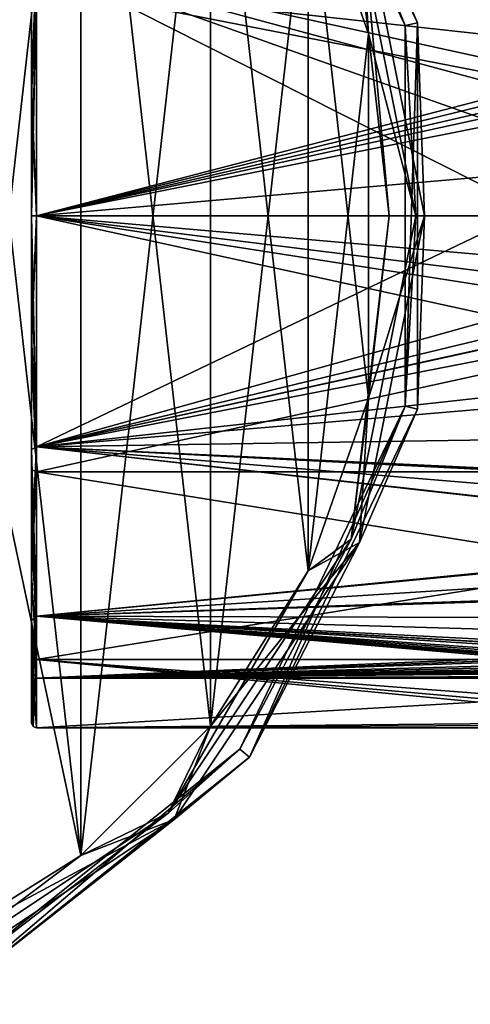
# Model space of a CAD drawing. Header units: millimetres. Extents: x -143 to 143, y -35 to 35.
# Tile 146 of 176: x 93 to 111, y -32 to 8. Entities that reach past the tile are written whole.
import ezdxf

# ---------------------------------------------------------------- set-up
doc = ezdxf.new("R2010")
doc.units = ezdxf.units.MM
doc.header["$LTSCALE"] = 65.185185
for name, color, linetype in [('1374', 7, 'CONTINUOUS'), ('1535', 7, 'CONTINUOUS'), ('1536', 7, 'CONTINUOUS'), ('1537', 7, 'CONTINUOUS'), ('1538', 7, 'CONTINUOUS'), ('1569', 7, 'CONTINUOUS'), ('1570', 7, 'CONTINUOUS'), ('1571', 7, 'CONTINUOUS'), ('1572', 7, 'CONTINUOUS'), ('632', 7, 'CONTINUOUS'), ('635', 7, 'CONTINUOUS'), ('641', 7, 'CONTINUOUS'), ('642', 7, 'CONTINUOUS'), ('643', 7, 'CONTINUOUS'), ('644', 7, 'CONTINUOUS'), ('645', 7, 'CONTINUOUS')]:
    doc.layers.add(name, color=color, linetype=linetype)

msp = doc.modelspace()

# ---------------------------------------------------------------- linework, layer by layer
at = {"layer": '1374', "color": 7, "linetype": 'CONTINUOUS', "true_color": 0xe0f2ff}
for points in [[(93.45, 5.256, 19.608), (93.45, 10.153, 17.578), (93.45, -5.256, 19.608), (93.45, 5.256, 19.608)], [(93.45, -5.256, 19.608), (93.45, 10.153, 17.578), (93.45, 0, 18.7), (93.45, -5.256, 19.608)], [(93.45, 0, 18.7), (93.45, 10.153, 17.578), (93.45, 4.842, 18.062), (93.45, 0, 18.7)], [(93.45, 4.842, 18.062), (93.45, 10.153, 17.578), (93.45, 9.353, 16.193), (93.45, 4.842, 18.062)], [(93.45, 10.153, -17.578), (93.45, 5.256, -19.608), (93.45, 4.842, -18.062), (93.45, 10.153, -17.578)], [(93.45, 9.353, -16.193), (93.45, 10.153, -17.578), (93.45, 4.842, -18.062), (93.45, 9.353, -16.193)], [(93.45, 0, 20.3), (93.45, 5.256, 19.608), (93.45, -5.256, 19.608), (93.45, 0, 20.3)], [(93.45, -5.256, -19.608), (93.45, -10.153, -17.578), (93.45, 5.256, -19.608), (93.45, -5.256, -19.608)], [(93.45, 5.256, -19.608), (93.45, -10.153, -17.578), (93.45, 0, -18.7), (93.45, 5.256, -19.608)], [(93.45, 0, -20.3), (93.45, -5.256, -19.608), (93.45, 5.256, -19.608), (93.45, 0, -20.3)], [(93.45, 4.842, -18.062), (93.45, 5.256, -19.608), (93.45, 0, -18.7), (93.45, 4.842, -18.062)], [(93.45, 0, -18.7), (93.45, -10.153, -17.578), (93.45, -4.842, -18.062), (93.45, 0, -18.7)], [(93.45, -4.842, 18.062), (93.45, -5.256, 19.608), (93.45, 0, 18.7), (93.45, -4.842, 18.062)], [(93.45, -10.153, 17.578), (93.45, -5.256, 19.608), (93.45, -4.842, 18.062), (93.45, -10.153, 17.578)], [(93.45, -9.353, 16.193), (93.45, -10.153, 17.578), (93.45, -4.842, 18.062), (93.45, -9.353, 16.193)], [(93.45, -4.842, -18.062), (93.45, -10.153, -17.578), (93.45, -9.353, -16.193), (93.45, -4.842, -18.062)], [(93.45, -14.358, 14.35), (93.45, -10.153, 17.578), (93.45, -9.353, 16.193), (93.45, -14.358, 14.35)], [(93.45, -13.227, 13.219), (93.45, -14.358, 14.35), (93.45, -9.353, 16.193), (93.45, -13.227, 13.219)], [(93.45, -10.153, -17.578), (93.45, -14.358, -14.35), (93.45, -9.353, -16.193), (93.45, -10.153, -17.578)], [(93.45, -9.353, -16.193), (93.45, -14.358, -14.35), (93.45, -13.227, -13.219), (93.45, -9.353, -16.193)], [(93.45, -17.584, 10.143), (93.45, -14.358, 14.35), (93.45, -13.227, 13.219), (93.45, -17.584, 10.143)], [(93.45, -16.199, 9.343), (93.45, -17.584, 10.143), (93.45, -13.227, 13.219), (93.45, -16.199, 9.343)], [(93.45, -14.358, -14.35), (93.45, -17.584, -10.143), (93.45, -13.227, -13.219), (93.45, -14.358, -14.35)], [(93.45, -13.227, -13.219), (93.45, -17.584, -10.143), (93.45, -16.199, -9.343), (93.45, -13.227, -13.219)], [(93.45, -18.7), (93.45, -17.584, 10.143), (93.45, -16.199, 9.343), (93.45, -18.7)], [(93.45, -17.584, -10.143), (93.45, -20.3), (93.45, -16.199, -9.343), (93.45, -17.584, -10.143)], [(93.45, -20.3), (93.45, -18.7), (93.45, -16.199, -9.343), (93.45, -20.3)], [(93.45, -20.3), (93.45, -17.584, 10.143), (93.45, -18.7), (93.45, -20.3)]]:
    msp.add_3dface(points, dxfattribs=at)
at = {"layer": '1535', "color": 7, "linetype": 'CONTINUOUS', "true_color": 0xe0f2ff}
for points in [[(114.998, 2.652, -20.328), (113.9, 0, -20.5), (93.65, 10.25, -17.754), (114.998, 2.652, -20.328)], [(93.65, 10.25, -17.754), (113.9, 0, -20.5), (93.65, 0, -20.5), (93.65, 10.25, -17.754)], [(117.65, 3.75, -20.154), (114.998, 2.652, -20.328), (93.65, 10.25, -17.754), (117.65, 3.75, -20.154)], [(117.65, 3.75, -20.154), (93.65, 10.25, -17.754), (140.45, 0, -20.5), (117.65, 3.75, -20.154)], [(140.45, 0, -20.5), (93.65, 10.25, -17.754), (140.45, 10.25, -17.754), (140.45, 0, -20.5)], [(113.9, 0, -20.5), (114.998, -2.652, -20.328), (93.65, 0, -20.5), (113.9, 0, -20.5)], [(114.998, -2.652, -20.328), (117.65, -3.75, -20.154), (93.65, 0, -20.5), (114.998, -2.652, -20.328)], [(93.65, 0, -20.5), (117.65, -3.75, -20.154), (140.45, -10.25, -17.754), (93.65, 0, -20.5)], [(93.65, -10.25, -17.754), (93.65, 0, -20.5), (140.45, -10.25, -17.754), (93.65, -10.25, -17.754)], [(93.65, -17.754, -10.25), (93.65, -10.25, -17.754), (140.45, -17.754, -10.25), (93.65, -17.754, -10.25)], [(140.45, -17.754, -10.25), (93.65, -10.25, -17.754), (140.45, -10.25, -17.754), (140.45, -17.754, -10.25)], [(93.65, -20.5), (93.65, -17.754, -10.25), (121.95, -20.5), (93.65, -20.5)], [(121.95, -20.5), (93.65, -17.754, -10.25), (122.975, -20.35, -2.475), (121.95, -20.5)], [(122.975, -20.35, -2.475), (93.65, -17.754, -10.25), (125.45, -20.199, -3.5), (122.975, -20.35, -2.475)], [(125.45, -20.199, -3.5), (93.65, -17.754, -10.25), (140.45, -17.754, -10.25), (125.45, -20.199, -3.5)]]:
    msp.add_3dface(points, dxfattribs=at)
at = {"layer": '1536', "color": 7, "linetype": 'CONTINUOUS', "true_color": 0xe0f2ff}
for points in [[(93.65, 10.25, 17.754), (93.65, 0, 20.5), (140.45, 10.25, 17.754), (93.65, 10.25, 17.754)], [(140.45, 10.25, 17.754), (93.65, 0, 20.5), (140.45, 0, 20.5), (140.45, 10.25, 17.754)], [(93.65, 0, 20.5), (93.65, -10.25, 17.754), (140.45, 0, 20.5), (93.65, 0, 20.5)], [(140.45, 0, 20.5), (93.65, -10.25, 17.754), (140.45, -10.25, 17.754), (140.45, 0, 20.5)], [(93.65, -10.25, 17.754), (93.65, -17.754, 10.25), (140.45, -10.25, 17.754), (93.65, -10.25, 17.754)], [(140.45, -10.25, 17.754), (93.65, -17.754, 10.25), (140.45, -17.754, 10.25), (140.45, -10.25, 17.754)], [(93.65, -17.754, 10.25), (93.65, -20.5), (140.45, -17.754, 10.25), (93.65, -17.754, 10.25)], [(140.45, -17.754, 10.25), (93.65, -20.5), (125.45, -20.199, 3.5), (140.45, -17.754, 10.25)], [(125.45, -20.199, 3.5), (93.65, -20.5), (122.975, -20.35, 2.475), (125.45, -20.199, 3.5)], [(93.65, -20.5), (121.95, -20.5), (122.975, -20.35, 2.475), (93.65, -20.5)]]:
    msp.add_3dface(points, dxfattribs=at)
at = {"layer": '1537', "color": 7, "linetype": 'CONTINUOUS', "true_color": 0xe0f2ff}
for points in [[(113.95, 5.286, -17.729), (140.45, 8.525, -16.419), (93.65, 9.25, -16.021), (113.95, 5.286, -17.729)], [(93.65, 0, -18.5), (113.95, 5.286, -17.729), (93.65, 9.25, -16.021), (93.65, 0, -18.5)], [(113.439, 4.885, -17.843), (113.95, 5.286, -17.729), (93.65, 0, -18.5), (113.439, 4.885, -17.843)], [(113.149, 4.532, -17.936), (113.439, 4.885, -17.843), (93.65, 0, -18.5), (113.149, 4.532, -17.936)], [(112.95, 3.857, -18.093), (113.149, 4.532, -17.936), (93.65, 0, -18.5), (112.95, 3.857, -18.093)], [(112.95, 0, -18.5), (112.95, 3.857, -18.093), (93.65, 0, -18.5), (112.95, 0, -18.5)], [(112.95, -3.857, -18.093), (112.95, 0, -18.5), (93.65, -9.25, -16.021), (112.95, -3.857, -18.093)], [(93.65, -9.25, -16.021), (112.95, 0, -18.5), (93.65, 0, -18.5), (93.65, -9.25, -16.021)], [(113.151, -4.536, -17.935), (112.95, -3.857, -18.093), (93.65, -9.25, -16.021), (113.151, -4.536, -17.935)], [(113.441, -4.887, -17.843), (113.151, -4.536, -17.935), (93.65, -9.25, -16.021), (113.441, -4.887, -17.843)], [(113.46, -4.904, -17.838), (113.441, -4.887, -17.843), (93.65, -9.25, -16.021), (113.46, -4.904, -17.838)], [(113.95, -5.286, -17.729), (113.46, -4.904, -17.838), (93.65, -9.25, -16.021), (113.95, -5.286, -17.729)], [(140.45, -5.286, -17.729), (113.95, -5.286, -17.729), (93.65, -9.25, -16.021), (140.45, -5.286, -17.729)], [(140.45, -8.525, -16.419), (140.45, -5.286, -17.729), (93.65, -9.25, -16.021), (140.45, -8.525, -16.419)], [(140.45, -11.459, -14.524), (140.45, -8.525, -16.419), (93.65, -9.25, -16.021), (140.45, -11.459, -14.524)], [(93.65, -16.021, -9.25), (140.45, -11.459, -14.524), (93.65, -9.25, -16.021), (93.65, -16.021, -9.25)], [(140.2, -11.525, -14.471), (140.45, -11.459, -14.524), (93.65, -16.021, -9.25), (140.2, -11.525, -14.471)], [(139.95, -11.591, -14.419), (140.2, -11.525, -14.471), (93.65, -16.021, -9.25), (139.95, -11.591, -14.419)], [(139.95, -13.081, -13.081), (139.95, -11.591, -14.419), (93.65, -16.021, -9.25), (139.95, -13.081, -13.081)], [(139.95, -14.419, -11.591), (139.95, -13.081, -13.081), (93.65, -16.021, -9.25), (139.95, -14.419, -11.591)], [(140.2, -14.471, -11.525), (139.95, -14.419, -11.591), (93.65, -16.021, -9.25), (140.2, -14.471, -11.525)], [(140.45, -14.524, -11.459), (140.2, -14.471, -11.525), (93.65, -16.021, -9.25), (140.45, -14.524, -11.459)], [(140.45, -16.155, -9.015), (140.45, -14.524, -11.459), (93.65, -16.021, -9.25), (140.45, -16.155, -9.015)], [(119.95, -17.379, -6.343), (140.45, -16.155, -9.015), (93.65, -16.021, -9.25), (119.95, -17.379, -6.343)], [(93.65, -18.5), (119.95, -17.379, -6.343), (93.65, -16.021, -9.25), (93.65, -18.5)], [(119.439, -17.517, -5.95), (119.95, -17.379, -6.343), (93.65, -18.5), (119.439, -17.517, -5.95)], [(119.149, -17.631, -5.603), (119.439, -17.517, -5.95), (93.65, -18.5), (119.149, -17.631, -5.603)], [(118.95, -17.829, -4.939), (119.149, -17.631, -5.603), (93.65, -18.5), (118.95, -17.829, -4.939)], [(118.95, -17.938, -4.526), (118.95, -17.829, -4.939), (93.65, -18.5), (118.95, -17.938, -4.526)], [(118.95, -18.037, -4.111), (118.95, -17.938, -4.526), (93.65, -18.5), (118.95, -18.037, -4.111)], [(119.029, -18.124, -3.71), (118.95, -18.037, -4.111), (93.65, -18.5), (119.029, -18.124, -3.71)], [(119.252, -18.19, -3.375), (119.029, -18.124, -3.71), (93.65, -18.5), (119.252, -18.19, -3.375)], [(119.95, -18.241, -3.083), (119.252, -18.19, -3.375), (93.65, -18.5), (119.95, -18.241, -3.083)], [(123.794, -18.241, -3.083), (119.95, -18.241, -3.083), (93.65, -18.5), (123.794, -18.241, -3.083)], [(122.442, -18.413, -1.789), (123.794, -18.241, -3.083), (93.65, -18.5), (122.442, -18.413, -1.789)], [(121.95, -18.5), (122.442, -18.413, -1.789), (93.65, -18.5), (121.95, -18.5)]]:
    msp.add_3dface(points, dxfattribs=at)
at = {"layer": '1538', "color": 7, "linetype": 'CONTINUOUS', "true_color": 0xe0f2ff}
for points in [[(140.45, 4.085, 18.043), (93.65, 9.25, 16.021), (140.45, 11.459, 14.524), (140.45, 4.085, 18.043)], [(93.65, 0, 18.5), (93.65, 9.25, 16.021), (140.45, 4.085, 18.043), (93.65, 0, 18.5)], [(140.45, -4.085, 18.043), (93.65, 0, 18.5), (140.45, 4.085, 18.043), (140.45, -4.085, 18.043)], [(93.65, -9.25, 16.021), (93.65, 0, 18.5), (140.45, -4.085, 18.043), (93.65, -9.25, 16.021)], [(140.45, -11.459, 14.524), (93.65, -9.25, 16.021), (140.45, -4.085, 18.043), (140.45, -11.459, 14.524)], [(93.65, -16.021, 9.25), (93.65, -9.25, 16.021), (140.45, -14.524, 11.459), (93.65, -16.021, 9.25)], [(140.45, -14.524, 11.459), (93.65, -9.25, 16.021), (140.2, -14.471, 11.525), (140.45, -14.524, 11.459)], [(140.2, -14.471, 11.525), (93.65, -9.25, 16.021), (139.95, -14.419, 11.591), (140.2, -14.471, 11.525)], [(139.95, -14.419, 11.591), (93.65, -9.25, 16.021), (139.95, -13.081, 13.081), (139.95, -14.419, 11.591)], [(139.95, -13.081, 13.081), (93.65, -9.25, 16.021), (139.95, -11.591, 14.419), (139.95, -13.081, 13.081)], [(139.95, -11.591, 14.419), (93.65, -9.25, 16.021), (140.2, -11.525, 14.471), (139.95, -11.591, 14.419)], [(140.2, -11.525, 14.471), (93.65, -9.25, 16.021), (140.45, -11.459, 14.524), (140.2, -11.525, 14.471)], [(140.45, -16.155, 9.015), (93.65, -16.021, 9.25), (140.45, -14.524, 11.459), (140.45, -16.155, 9.015)], [(121.95, -18.5), (93.65, -18.5), (93.65, -16.021, 9.25), (121.95, -18.5)], [(121.95, -18.5), (93.65, -16.021, 9.25), (122.442, -18.413, 1.789), (121.95, -18.5)], [(122.442, -18.413, 1.789), (93.65, -16.021, 9.25), (119.95, -18.241, 3.083), (122.442, -18.413, 1.789)], [(119.95, -18.241, 3.083), (93.65, -16.021, 9.25), (119.253, -18.19, 3.374), (119.95, -18.241, 3.083)], [(119.253, -18.19, 3.374), (93.65, -16.021, 9.25), (119.03, -18.124, 3.709), (119.253, -18.19, 3.374)], [(119.03, -18.124, 3.709), (93.65, -16.021, 9.25), (118.95, -18.037, 4.111), (119.03, -18.124, 3.709)], [(118.95, -18.037, 4.111), (93.65, -16.021, 9.25), (118.95, -17.938, 4.526), (118.95, -18.037, 4.111)], [(118.95, -17.938, 4.526), (93.65, -16.021, 9.25), (118.95, -17.829, 4.939), (118.95, -17.938, 4.526)], [(118.95, -17.829, 4.939), (93.65, -16.021, 9.25), (119.151, -17.63, 5.607), (118.95, -17.829, 4.939)], [(119.151, -17.63, 5.607), (93.65, -16.021, 9.25), (119.441, -17.516, 5.952), (119.151, -17.63, 5.607)], [(119.441, -17.516, 5.952), (93.65, -16.021, 9.25), (119.46, -17.511, 5.969), (119.441, -17.516, 5.952)], [(119.46, -17.511, 5.969), (93.65, -16.021, 9.25), (119.95, -17.379, 6.343), (119.46, -17.511, 5.969)], [(119.95, -17.379, 6.343), (93.65, -16.021, 9.25), (140.45, -17.379, 6.343), (119.95, -17.379, 6.343)], [(140.45, -17.379, 6.343), (93.65, -16.021, 9.25), (140.45, -16.155, 9.015), (140.45, -17.379, 6.343)]]:
    msp.add_3dface(points, dxfattribs=at)
at = {"layer": '1569', "color": 7, "linetype": 'CONTINUOUS', "true_color": 0xe0f2ff}
for points in [[(93.45, 10.153, 17.578), (93.45, 5.256, 19.608), (93.65, 10.25, 17.754), (93.45, 10.153, 17.578)], [(93.45, 5.256, 19.608), (93.45, 0, 20.3), (93.65, 10.25, 17.754), (93.45, 5.256, 19.608)], [(93.45, 0, 20.3), (93.65, 0, 20.5), (93.65, 10.25, 17.754), (93.45, 0, 20.3)], [(93.45, 0, 20.3), (93.45, -5.256, 19.608), (93.65, 0, 20.5), (93.45, 0, 20.3)], [(93.45, -5.256, 19.608), (93.65, -10.25, 17.754), (93.65, 0, 20.5), (93.45, -5.256, 19.608)], [(93.45, -5.256, 19.608), (93.45, -10.153, 17.578), (93.65, -10.25, 17.754), (93.45, -5.256, 19.608)], [(93.45, -10.153, 17.578), (93.45, -14.358, 14.35), (93.65, -10.25, 17.754), (93.45, -10.153, 17.578)], [(93.45, -14.358, 14.35), (93.65, -17.754, 10.25), (93.65, -10.25, 17.754), (93.45, -14.358, 14.35)], [(93.45, -14.358, 14.35), (93.45, -17.584, 10.143), (93.65, -17.754, 10.25), (93.45, -14.358, 14.35)], [(93.45, -17.584, 10.143), (93.45, -20.3), (93.65, -17.754, 10.25), (93.45, -17.584, 10.143)], [(93.65, -17.754, 10.25), (93.45, -20.3), (93.509, -20.441), (93.65, -17.754, 10.25)], [(93.65, -20.5), (93.65, -17.754, 10.25), (93.509, -20.441), (93.65, -20.5)]]:
    msp.add_3dface(points, dxfattribs=at)
at = {"layer": '1570', "color": 7, "linetype": 'CONTINUOUS', "true_color": 0xe0f2ff}
for points in [[(93.45, 5.256, -19.608), (93.45, 10.153, -17.578), (93.65, 10.25, -17.754), (93.45, 5.256, -19.608)], [(93.45, 5.256, -19.608), (93.65, 10.25, -17.754), (93.65, 0, -20.5), (93.45, 5.256, -19.608)], [(93.45, 0, -20.3), (93.45, 5.256, -19.608), (93.65, 0, -20.5), (93.45, 0, -20.3)], [(93.45, -5.256, -19.608), (93.45, 0, -20.3), (93.65, -10.25, -17.754), (93.45, -5.256, -19.608)], [(93.45, 0, -20.3), (93.65, 0, -20.5), (93.65, -10.25, -17.754), (93.45, 0, -20.3)], [(93.45, -10.153, -17.578), (93.45, -5.256, -19.608), (93.65, -10.25, -17.754), (93.45, -10.153, -17.578)], [(93.45, -14.358, -14.35), (93.45, -10.153, -17.578), (93.65, -17.754, -10.25), (93.45, -14.358, -14.35)], [(93.45, -10.153, -17.578), (93.65, -10.25, -17.754), (93.65, -17.754, -10.25), (93.45, -10.153, -17.578)], [(93.45, -17.584, -10.143), (93.45, -14.358, -14.35), (93.65, -17.754, -10.25), (93.45, -17.584, -10.143)], [(93.45, -20.3), (93.45, -17.584, -10.143), (93.509, -20.441), (93.45, -20.3)], [(93.45, -17.584, -10.143), (93.65, -17.754, -10.25), (93.65, -20.5), (93.45, -17.584, -10.143)], [(93.45, -17.584, -10.143), (93.65, -20.5), (93.509, -20.441), (93.45, -17.584, -10.143)]]:
    msp.add_3dface(points, dxfattribs=at)
at = {"layer": '1571', "color": 7, "linetype": 'CONTINUOUS', "true_color": 0xe0f2ff}
for points in [[(93.45, 4.842, 18.062), (93.45, 9.353, 16.193), (93.65, 9.25, 16.021), (93.45, 4.842, 18.062)], [(93.45, 4.842, 18.062), (93.65, 9.25, 16.021), (93.65, 0, 18.5), (93.45, 4.842, 18.062)], [(93.45, 0, 18.7), (93.45, 4.842, 18.062), (93.65, 0, 18.5), (93.45, 0, 18.7)], [(93.45, 0, 18.7), (93.65, 0, 18.5), (93.65, -9.25, 16.021), (93.45, 0, 18.7)], [(93.45, -4.842, 18.062), (93.45, 0, 18.7), (93.65, -9.25, 16.021), (93.45, -4.842, 18.062)], [(93.45, -9.353, 16.193), (93.45, -4.842, 18.062), (93.65, -9.25, 16.021), (93.45, -9.353, 16.193)], [(93.45, -9.353, 16.193), (93.65, -9.25, 16.021), (93.65, -16.021, 9.25), (93.45, -9.353, 16.193)], [(93.45, -13.227, 13.219), (93.45, -9.353, 16.193), (93.65, -16.021, 9.25), (93.45, -13.227, 13.219)], [(93.45, -16.199, 9.343), (93.45, -13.227, 13.219), (93.65, -16.021, 9.25), (93.45, -16.199, 9.343)], [(93.65, -18.5), (93.45, -16.199, 9.343), (93.65, -16.021, 9.25), (93.65, -18.5)], [(93.45, -18.7), (93.45, -16.199, 9.343), (93.509, -18.559), (93.45, -18.7)], [(93.45, -16.199, 9.343), (93.65, -18.5), (93.509, -18.559), (93.45, -16.199, 9.343)]]:
    msp.add_3dface(points, dxfattribs=at)
at = {"layer": '1572', "color": 7, "linetype": 'CONTINUOUS', "true_color": 0xe0f2ff}
for points in [[(93.45, 9.353, -16.193), (93.45, 4.842, -18.062), (93.65, 9.25, -16.021), (93.45, 9.353, -16.193)], [(93.45, 4.842, -18.062), (93.45, 0, -18.7), (93.65, 9.25, -16.021), (93.45, 4.842, -18.062)], [(93.45, 0, -18.7), (93.65, 0, -18.5), (93.65, 9.25, -16.021), (93.45, 0, -18.7)], [(93.45, 0, -18.7), (93.45, -4.842, -18.062), (93.65, 0, -18.5), (93.45, 0, -18.7)], [(93.45, -4.842, -18.062), (93.65, -9.25, -16.021), (93.65, 0, -18.5), (93.45, -4.842, -18.062)], [(93.45, -4.842, -18.062), (93.45, -9.353, -16.193), (93.65, -9.25, -16.021), (93.45, -4.842, -18.062)], [(93.45, -9.353, -16.193), (93.45, -13.227, -13.219), (93.65, -9.25, -16.021), (93.45, -9.353, -16.193)], [(93.45, -13.227, -13.219), (93.65, -16.021, -9.25), (93.65, -9.25, -16.021), (93.45, -13.227, -13.219)], [(93.45, -13.227, -13.219), (93.45, -16.199, -9.343), (93.65, -16.021, -9.25), (93.45, -13.227, -13.219)], [(93.45, -16.199, -9.343), (93.45, -18.7), (93.65, -16.021, -9.25), (93.45, -16.199, -9.343)], [(93.65, -16.021, -9.25), (93.45, -18.7), (93.509, -18.559), (93.65, -16.021, -9.25)], [(93.65, -18.5), (93.65, -16.021, -9.25), (93.509, -18.559), (93.65, -18.5)]]:
    msp.add_3dface(points, dxfattribs=at)
at = {"layer": '632', "color": 7, "linetype": 'CONTINUOUS', "true_color": 0xe0f2ff}
for points in [[(101.778, 21.354, -79.5), (102.169, 21.666, -79.5), (108.391, 7.621, -79.5), (101.778, 21.354, -79.5)], [(102.169, 21.666, -79.5), (108.879, 7.733, -79.5), (108.391, 7.621, -79.5), (102.169, 21.666, -79.5)], [(108.879, 7.733, -79.5), (108.879, -7.733, -79.5), (108.391, -7.621, -79.5), (108.879, 7.733, -79.5)], [(108.391, 7.621, -79.5), (108.879, 7.733, -79.5), (108.391, -7.621, -79.5), (108.391, 7.621, -79.5)], [(108.391, -7.621, -79.5), (102.169, -21.666, -79.5), (101.778, -21.354, -79.5), (108.391, -7.621, -79.5)], [(108.879, -7.733, -79.5), (102.169, -21.666, -79.5), (108.391, -7.621, -79.5), (108.879, -7.733, -79.5)], [(101.778, -21.354, -79.5), (90.078, -31.309, -79.5), (89.861, -30.858, -79.5), (101.778, -21.354, -79.5)], [(102.169, -21.666, -79.5), (90.078, -31.309, -79.5), (101.778, -21.354, -79.5), (102.169, -21.666, -79.5)]]:
    msp.add_3dface(points, dxfattribs=at)
at = {"layer": '635', "color": 7, "linetype": 'CONTINUOUS', "true_color": 0xe0f2ff}
for points in [[(95.416, 25.607, -55), (89.205, -29.509, -55), (89.205, 29.509, -55), (95.416, 25.607, -55)], [(95.416, -25.607, -55), (89.205, -29.509, -55), (95.416, 25.607, -55), (95.416, -25.607, -55)], [(100.603, 20.422, -55), (95.416, -25.607, -55), (95.416, 25.607, -55), (100.603, 20.422, -55)], [(100.603, -20.422, -55), (95.416, -25.607, -55), (100.603, 20.422, -55), (100.603, -20.422, -55)], [(104.506, 14.211, -55), (100.603, -20.422, -55), (100.603, 20.422, -55), (104.506, 14.211, -55)], [(104.506, -14.211, -55), (100.603, -20.422, -55), (104.506, 14.211, -55), (104.506, -14.211, -55)], [(106.929, 7.289, -55), (104.506, -14.211, -55), (104.506, 14.211, -55), (106.929, 7.289, -55)], [(106.929, -7.289, -55), (104.506, -14.211, -55), (106.929, 7.289, -55), (106.929, -7.289, -55)], [(107.75, 0, -55), (106.929, -7.289, -55), (106.929, 7.289, -55), (107.75, 0, -55)]]:
    msp.add_3dface(points, dxfattribs=at)
at = {"layer": '641', "color": 7, "linetype": 'CONTINUOUS', "true_color": 0xe0f2ff}
for points in [[(95.416, 25.607, -54.5), (89.205, 29.509, -54.5), (95.416, -25.607, -54.5), (95.416, 25.607, -54.5)], [(95.416, -25.607, -54.5), (89.205, 29.509, -54.5), (90, 0, -54.5), (95.416, -25.607, -54.5)], [(100.603, 20.422, -54.5), (95.416, 25.607, -54.5), (100.603, -20.422, -54.5), (100.603, 20.422, -54.5)], [(100.603, -20.422, -54.5), (95.416, 25.607, -54.5), (95.416, -25.607, -54.5), (100.603, -20.422, -54.5)], [(104.506, 14.211, -54.5), (100.603, 20.422, -54.5), (104.506, -14.211, -54.5), (104.506, 14.211, -54.5)], [(104.506, -14.211, -54.5), (100.603, 20.422, -54.5), (100.603, -20.422, -54.5), (104.506, -14.211, -54.5)], [(106.929, 7.289, -54.5), (104.506, 14.211, -54.5), (106.929, -7.289, -54.5), (106.929, 7.289, -54.5)], [(106.929, -7.289, -54.5), (104.506, 14.211, -54.5), (104.506, -14.211, -54.5), (106.929, -7.289, -54.5)], [(107.75, 0, -54.5), (106.929, 7.289, -54.5), (106.929, -7.289, -54.5), (107.75, 0, -54.5)], [(89.205, -29.509, -54.5), (95.416, -25.607, -54.5), (90, 0, -54.5), (89.205, -29.509, -54.5)]]:
    msp.add_3dface(points, dxfattribs=at)
at = {"layer": '642', "color": 7, "linetype": 'CONTINUOUS', "true_color": 0xe0f2ff}
for points in [[(102.169, 21.666, -56.5), (106.564, 13.074, -55.086), (108.879, 7.733, -56.5), (102.169, 21.666, -56.5)], [(104.506, 14.211, -54.5), (106.929, 7.289, -54.5), (106.564, 13.074, -55.086), (104.506, 14.211, -54.5)], [(106.929, 7.289, -54.5), (107.75, 0, -54.5), (106.564, 13.074, -55.086), (106.929, 7.289, -54.5)], [(106.564, 13.074, -55.086), (107.75, 0, -54.5), (109.164, 0, -55.086), (106.564, 13.074, -55.086)], [(106.564, 13.074, -55.086), (109.164, 0, -55.086), (108.879, 7.733, -56.5), (106.564, 13.074, -55.086)], [(108.879, 7.733, -56.5), (109.164, 0, -55.086), (108.879, -7.733, -56.5), (108.879, 7.733, -56.5)], [(109.164, 0, -55.086), (106.929, -7.289, -54.5), (106.564, -13.074, -55.086), (109.164, 0, -55.086)], [(109.164, 0, -55.086), (106.564, -13.074, -55.086), (108.879, -7.733, -56.5), (109.164, 0, -55.086)], [(107.75, 0, -54.5), (106.929, -7.289, -54.5), (109.164, 0, -55.086), (107.75, 0, -54.5)], [(106.929, -7.289, -54.5), (104.506, -14.211, -54.5), (106.564, -13.074, -55.086), (106.929, -7.289, -54.5)], [(108.879, -7.733, -56.5), (106.564, -13.074, -55.086), (102.169, -21.666, -56.5), (108.879, -7.733, -56.5)], [(106.564, -13.074, -55.086), (100.603, -20.422, -54.5), (99.158, -24.158, -55.086), (106.564, -13.074, -55.086)], [(106.564, -13.074, -55.086), (99.158, -24.158, -55.086), (102.169, -21.666, -56.5), (106.564, -13.074, -55.086)], [(104.506, -14.211, -54.5), (100.603, -20.422, -54.5), (106.564, -13.074, -55.086), (104.506, -14.211, -54.5)], [(100.603, -20.422, -54.5), (95.416, -25.607, -54.5), (99.158, -24.158, -55.086), (100.603, -20.422, -54.5)], [(102.169, -21.666, -56.5), (99.158, -24.158, -55.086), (90.077, -31.309, -56.5), (102.169, -21.666, -56.5)], [(99.158, -24.158, -55.086), (89.205, -29.509, -54.5), (88.074, -31.564, -55.086), (99.158, -24.158, -55.086)], [(99.158, -24.158, -55.086), (88.074, -31.564, -55.086), (90.077, -31.309, -56.5), (99.158, -24.158, -55.086)], [(95.416, -25.607, -54.5), (89.205, -29.509, -54.5), (99.158, -24.158, -55.086), (95.416, -25.607, -54.5)]]:
    msp.add_3dface(points, dxfattribs=at)
at = {"layer": '643', "color": 7, "linetype": 'CONTINUOUS', "true_color": 0xe0f2ff}
for points in [[(108.879, 7.733, -79.5), (102.169, 21.666, -79.5), (108.879, 7.733, -56.5), (108.879, 7.733, -79.5)], [(102.169, 21.666, -79.5), (102.169, 21.666, -56.5), (108.879, 7.733, -56.5), (102.169, 21.666, -79.5)], [(108.879, -7.733, -79.5), (108.879, 7.733, -79.5), (108.879, -7.733, -56.5), (108.879, -7.733, -79.5)], [(108.879, 7.733, -79.5), (108.879, 7.733, -56.5), (108.879, -7.733, -56.5), (108.879, 7.733, -79.5)], [(102.169, -21.666, -79.5), (108.879, -7.733, -79.5), (102.169, -21.666, -56.5), (102.169, -21.666, -79.5)], [(108.879, -7.733, -79.5), (108.879, -7.733, -56.5), (102.169, -21.666, -56.5), (108.879, -7.733, -79.5)], [(90.078, -31.309, -79.5), (102.169, -21.666, -79.5), (90.077, -31.309, -56.5), (90.078, -31.309, -79.5)], [(102.169, -21.666, -79.5), (102.169, -21.666, -56.5), (90.077, -31.309, -56.5), (102.169, -21.666, -79.5)]]:
    msp.add_3dface(points, dxfattribs=at)
at = {"layer": '644', "color": 7, "linetype": 'CONTINUOUS', "true_color": 0xe0f2ff}
for points in [[(101.778, 21.354, -79.5), (108.391, 7.621, -79.5), (101.778, 21.355, -56.5), (101.778, 21.354, -79.5)], [(101.778, 21.355, -56.5), (108.391, 7.621, -79.5), (108.391, 7.621, -56.5), (101.778, 21.355, -56.5)], [(108.391, 7.621, -79.5), (108.391, -7.621, -79.5), (108.391, 7.621, -56.5), (108.391, 7.621, -79.5)], [(108.391, 7.621, -56.5), (108.391, -7.621, -79.5), (108.391, -7.621, -56.5), (108.391, 7.621, -56.5)], [(108.391, -7.621, -79.5), (101.778, -21.354, -79.5), (108.391, -7.621, -56.5), (108.391, -7.621, -79.5)], [(108.391, -7.621, -56.5), (101.778, -21.354, -79.5), (101.778, -21.355, -56.5), (108.391, -7.621, -56.5)], [(101.778, -21.354, -79.5), (89.861, -30.858, -79.5), (101.778, -21.355, -56.5), (101.778, -21.354, -79.5)], [(101.778, -21.355, -56.5), (89.861, -30.858, -79.5), (89.861, -30.858, -56.5), (101.778, -21.355, -56.5)]]:
    msp.add_3dface(points, dxfattribs=at)
at = {"layer": '645', "color": 7, "linetype": 'CONTINUOUS', "true_color": 0xe0f2ff}
for points in [[(101.778, 21.355, -56.5), (108.391, 7.621, -56.5), (106.237, 12.939, -55.439), (101.778, 21.355, -56.5)], [(106.929, 7.289, -55), (104.506, 14.211, -55), (106.237, 12.939, -55.439), (106.929, 7.289, -55)], [(106.929, 7.289, -55), (106.237, 12.939, -55.439), (108.811, 0, -55.439), (106.929, 7.289, -55)], [(106.237, 12.939, -55.439), (108.391, 7.621, -56.5), (108.811, 0, -55.439), (106.237, 12.939, -55.439)], [(108.391, 7.621, -56.5), (108.391, -7.621, -56.5), (108.811, 0, -55.439), (108.391, 7.621, -56.5)], [(107.75, 0, -55), (106.929, 7.289, -55), (108.811, 0, -55.439), (107.75, 0, -55)], [(106.929, -7.289, -55), (107.75, 0, -55), (106.237, -12.939, -55.439), (106.929, -7.289, -55)], [(107.75, 0, -55), (108.811, 0, -55.439), (106.237, -12.939, -55.439), (107.75, 0, -55)], [(108.811, 0, -55.439), (108.391, -7.621, -56.5), (106.237, -12.939, -55.439), (108.811, 0, -55.439)], [(104.506, -14.211, -55), (106.929, -7.289, -55), (106.237, -12.939, -55.439), (104.506, -14.211, -55)], [(108.391, -7.621, -56.5), (101.778, -21.355, -56.5), (106.237, -12.939, -55.439), (108.391, -7.621, -56.5)], [(104.506, -14.211, -55), (106.237, -12.939, -55.439), (98.908, -23.908, -55.439), (104.506, -14.211, -55)], [(106.237, -12.939, -55.439), (101.778, -21.355, -56.5), (98.908, -23.908, -55.439), (106.237, -12.939, -55.439)], [(100.603, -20.422, -55), (104.506, -14.211, -55), (98.908, -23.908, -55.439), (100.603, -20.422, -55)], [(95.416, -25.607, -55), (100.603, -20.422, -55), (98.908, -23.908, -55.439), (95.416, -25.607, -55)], [(101.778, -21.355, -56.5), (89.861, -30.858, -56.5), (98.908, -23.908, -55.439), (101.778, -21.355, -56.5)], [(95.416, -25.607, -55), (98.908, -23.908, -55.439), (87.939, -31.237, -55.439), (95.416, -25.607, -55)], [(98.908, -23.908, -55.439), (89.861, -30.858, -56.5), (87.939, -31.237, -55.439), (98.908, -23.908, -55.439)], [(89.205, -29.509, -55), (95.416, -25.607, -55), (87.939, -31.237, -55.439), (89.205, -29.509, -55)]]:
    msp.add_3dface(points, dxfattribs=at)

doc.saveas('drawing.dxf')
